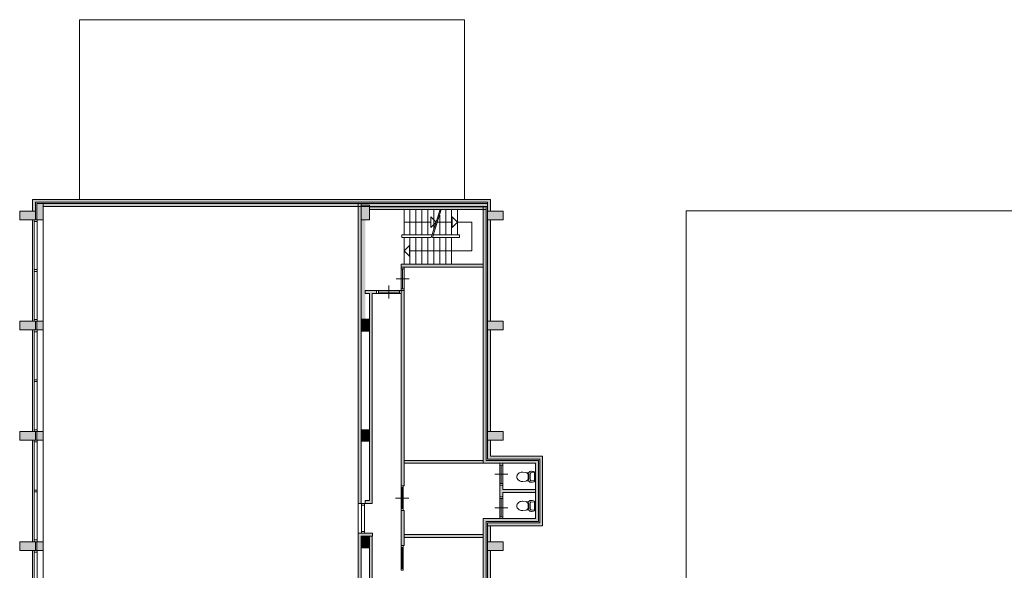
# Model space of a CAD drawing. Header units: millimetres. Extents: x 755778 to 1537169, y 90093 to 392038.
# Tile 109 of 134: x 1145676 to 1183206, y 190287 to 211266. Entities that reach past the tile are written whole.
import ezdxf

# ---------------------------------------------------------------- set-up
doc = ezdxf.new("R2010")
doc.units = ezdxf.units.MM
doc.layers.add('NIV 2OS', color=7, linetype='Continuous')

msp = doc.modelspace()

# ---------------------------------------------------------------- hatches: boundary and pattern name
at = {"layer": 'NIV 2OS', "lineweight": 5}
for points in [[(1163616.2, 204420.7), (1146166.2, 204420.7), (1146166.2, 203975.7), (1146276.2, 203975.7), (1146276.2, 204310.7), (1163506.2, 204310.7), (1163506.2, 203975.7), (1163616.2, 203975.7)], [(1158576.2, 204150.7), (1158576.2, 204260.7), (1146576.2, 204260.7), (1146576.2, 204150.7)], [(1158686.2, 204195.7), (1158686.2, 204259.7), (1158576.2, 204259.7), (1158576.2, 192835.7), (1158686.2, 192835.7)], [(1159006.2, 204135.7), (1159006.2, 204035.7), (1163346.2, 204035.7), (1163346.2, 204135.7)], [(1165336.2, 194365.7), (1165336.2, 192255.7), (1163346.2, 192255.7), (1163346.2, 182625.7), (1163456.2, 182625.7), (1163456.2, 192145.7), (1165446.2, 192145.7), (1165446.2, 194475.7), (1163456.2, 194475.7), (1163456.2, 204135.7), (1163346.2, 204135.7), (1163346.2, 194365.7)], [(1158846.2, 203645.7), (1158686.2, 203645.7), (1158686.2, 199855.7), (1158846.2, 199855.7)], [(1163616.2, 203645.7), (1163506.2, 203645.7), (1163506.2, 199775.7), (1163616.2, 199775.7)], [(1163346.2, 201945.7), (1160216.2, 201945.7), (1160216.2, 201835.7), (1160330.2, 201835.7), (1162276.2, 201835.7), (1162386.2, 201835.7), (1163346.2, 201835.7)], [(1159281.1, 200945.7), (1158846.2, 200945.7), (1158846.2, 200835.7), (1159006.2, 200835.7), (1159006.2, 192945.7), (1158846.2, 192945.7), (1158846.2, 192835.7), (1159116.2, 192835.7), (1159116.2, 192945.7), (1159116.2, 200835.7), (1159281.1, 200835.7)], [(1160215.9, 193510.7), (1160325.9, 193510.7), (1160325.9, 200945.7), (1160215.9, 200945.7)], [(1163616.2, 199445.7), (1163506.2, 199445.7), (1163506.2, 195575.7), (1163616.2, 195575.7)], [(1165606.2, 194635.7), (1163616.2, 194635.7), (1163616.2, 195245.7), (1163506.2, 195245.7), (1163506.2, 194525.7), (1165496.2, 194525.7), (1165496.2, 192095.7), (1163506.2, 192095.7), (1163506.2, 191985.7), (1163616.2, 191985.7), (1165606.2, 191985.7)], [(1160325.9, 194475.7), (1160325.9, 194368.5), (1160325.9, 194365.7), (1163346.2, 194365.7), (1163346.2, 194475.7)], [(1160325.9, 192567.4), (1160215.9, 192567.4), (1160215.9, 191234.3), (1160325.9, 191234.3)], [(1159121.1, 191695.7), (1158576.2, 191695.7), (1158576.2, 182975.7), (1158686.2, 182975.7), (1158686.2, 191585.7), (1159006.2, 191585.7), (1159121.1, 191585.7)], [(1160325.9, 191646.5), (1160325.9, 191536.5), (1163346.2, 191536.5), (1163346.2, 191646.5)], [(1163616.2, 191045.7), (1163506.2, 191045.7), (1163506.2, 187175.7), (1163616.2, 187175.7)]]:
    msp.add_hatch(color=253, dxfattribs=at).paths.add_polyline_path(points)
at = {"layer": 'NIV 2OS', "lineweight": 5, "true_color": 0x9ea0a1}
h = msp.add_hatch(color=253, dxfattribs=at)
h.paths.add_polyline_path([(1146326.2, 204260.7), (1146576.2, 204260.7), (1146576.2, 203645.7), (1146326.2, 203645.7)])
h.paths.add_polyline_path([(1146326.2, 199775.7), (1146326.2, 199445.7), (1146576.2, 199445.7), (1146576.2, 199775.7)])
h.paths.add_polyline_path([(1146326.2, 195575.7), (1146326.2, 195245.7), (1146576.2, 195245.7), (1146576.2, 195575.7)])
h.paths.add_polyline_path([(1146326.2, 191375.7), (1146326.2, 191045.7), (1146576.2, 191045.7), (1146576.2, 191375.7)])
h.paths.add_polyline_path([(1146326.2, 187175.7), (1146326.2, 186845.7), (1146576.2, 186845.7), (1146576.2, 187175.7)])
h.paths.add_polyline_path([(1146576.2, 182480.7), (1146326.2, 182480.7), (1146326.2, 182975.7), (1146576.2, 182975.7)])
h = msp.add_hatch(color=253, dxfattribs=at)
h.paths.add_polyline_path([(1146326.2, 204260.7), (1146576.2, 204260.7), (1146576.2, 203645.7), (1146326.2, 203645.7)])
h.paths.add_polyline_path([(1146326.2, 199775.7), (1146326.2, 199445.7), (1146576.2, 199445.7), (1146576.2, 199775.7)])
h.paths.add_polyline_path([(1146326.2, 195575.7), (1146326.2, 195245.7), (1146576.2, 195245.7), (1146576.2, 195575.7)])
h.paths.add_polyline_path([(1146326.2, 191375.7), (1146326.2, 191045.7), (1146576.2, 191045.7), (1146576.2, 191375.7)])
h.paths.add_polyline_path([(1146326.2, 187175.7), (1146326.2, 186845.7), (1146576.2, 186845.7), (1146576.2, 187175.7)])
h.paths.add_polyline_path([(1146576.2, 182480.7), (1146326.2, 182480.7), (1146326.2, 182975.7), (1146576.2, 182975.7)])
msp.add_hatch(color=253, dxfattribs=at).paths.add_polyline_path([(1163506.2, 204260.7), (1146576.2, 204260.7), (1146576.2, 204150.7), (1163506.2, 204150.7)], flags=17)
for points in [[(1158686.2, 203645.7), (1158686.2, 204195.7), (1159006.2, 204195.7), (1159006.2, 203645.7)], [(1158686.2, 199400.7), (1158686.2, 199855.7), (1159006.2, 199855.7), (1159006.2, 199400.7)], [(1158686.2, 195200.7), (1158686.2, 195640.7), (1159006.2, 195640.7), (1159006.2, 195200.7)], [(1164106.2, 195575.7), (1163506.2, 195575.7), (1163506.2, 195245.7), (1164106.2, 195245.7)], [(1158686.2, 191145.7), (1158686.2, 191585.7), (1159006.2, 191585.7), (1159006.2, 191145.7)], [(1164106.2, 191375.7), (1163506.2, 191375.7), (1163506.2, 191045.7), (1164106.2, 191045.7)]]:
    msp.add_hatch(color=253, dxfattribs=at).paths.add_polyline_path(points)
h = msp.add_hatch(color=253, dxfattribs=at)
h.paths.add_polyline_path([(1145676.2, 203645.7), (1145676.2, 203975.7), (1146276.2, 203975.7), (1146276.2, 203645.7)])
h.paths.add_polyline_path([(1145676.2, 199445.7), (1145676.2, 199775.7), (1146276.2, 199775.7), (1146276.2, 199445.7)])
h.paths.add_polyline_path([(1145676.2, 195245.7), (1145676.2, 195575.7), (1146276.2, 195575.7), (1146276.2, 195245.7)])
h.paths.add_polyline_path([(1145676.2, 191045.7), (1145676.2, 191375.7), (1146276.2, 191375.7), (1146276.2, 191045.7)])
h.paths.add_polyline_path([(1145676.2, 186845.7), (1145676.2, 187175.7), (1146276.2, 187175.7), (1146276.2, 186845.7)])
h.paths.add_polyline_path([(1145676.2, 182645.7), (1145676.2, 182975.7), (1146276.2, 182975.7), (1146276.2, 182645.7)])
h = msp.add_hatch(color=253, dxfattribs=at)
h.paths.add_polyline_path([(1164106.2, 203645.7), (1164106.2, 203975.7), (1163506.2, 203975.7), (1163506.2, 203645.7)])
h.paths.add_polyline_path([(1164106.2, 199445.7), (1164106.2, 199775.7), (1163506.2, 199775.7), (1163506.2, 199445.7)])
at = {"layer": 'NIV 2OS', "lineweight": 5}
for points in [[(1165336.2, 193365.4), (1164086.2, 193365.4), (1164086.2, 193531.7), (1163976.2, 193531.7), (1163976.2, 193089.7), (1164086.2, 193089.7), (1164086.2, 193255.4), (1165336.2, 193255.4)], [(1163506.2, 191375.7), (1163616.2, 191375.7), (1163616.2, 191985.7), (1163506.2, 191985.7)], [(1159116.2, 191585.7), (1159006.2, 191585.7), (1159006.2, 191145.7), (1159006.2, 185135.7), (1159116.2, 185135.7)]]:
    msp.add_hatch(color=253, dxfattribs=at).paths.add_polyline_path(points, flags=17)

# ---------------------------------------------------------------- linework, layer by layer
at = {"layer": 'NIV 2OS', "color": 253, "lineweight": 5, "true_color": 0x9ea0a1}
for p, q in [((1162636.2, 211265.7), (1147951.2, 211265.7)), ((1147951.2, 211265.7), (1147951.2, 204420.7)), ((1162636.2, 204420.7), (1162636.2, 211265.7)), ((1163616.2, 204420.7), (1146166.2, 204420.7)), ((1146166.2, 204420.7), (1146166.2, 203975.7)), ((1146276.2, 204310.7), (1163506.2, 204310.7)), ((1146276.2, 203975.7), (1146276.2, 204310.7)), ((1146326.2, 204260.7), (1146576.2, 204260.7)), ((1146326.2, 203645.7), (1146326.2, 204260.7)), ((1146326.2, 204260.7), (1146576.2, 204260.7)), ((1146326.2, 203645.7), (1146326.2, 204260.7)), ((1146576.2, 204150.7), (1146576.2, 204260.7)), ((1146576.2, 204260.7), (1158576.2, 204260.7)), ((1146576.2, 204260.7), (1163506.2, 204260.7)), ((1146576.2, 204260.7), (1146576.2, 203645.7)), ((1146576.2, 204260.7), (1146576.2, 203645.7)), ((1158686.2, 204259.7), (1158576.2, 204259.7)), ((1158576.2, 204259.7), (1158576.2, 192835.7)), ((1158686.2, 192835.7), (1158686.2, 204259.7)), ((1158686.2, 203645.7), (1158686.2, 204195.7)), ((1158686.2, 204195.7), (1159006.2, 204195.7)), ((1159006.2, 204195.7), (1159006.2, 203645.7)), ((1163506.2, 204310.7), (1163506.2, 203975.7)), ((1163616.2, 203975.7), (1163616.2, 204420.7)), ((1145676.2, 203645.7), (1145676.2, 203975.7)), ((1145676.2, 203975.7), (1146276.2, 203975.7)), ((1146166.2, 203975.7), (1146276.2, 203975.7)), ((1146276.2, 203975.7), (1146276.2, 203645.7)), ((1158576.2, 204150.7), (1146576.2, 204150.7)), ((1163506.2, 204150.7), (1146576.2, 204150.7)), ((1163456.2, 204135.7), (1159006.2, 204135.7)), ((1163456.2, 204035.7), (1159006.2, 204035.7)), ((1160326.2, 204035.7), (1160326.2, 203068.2)), ((1160552.9, 204035.7), (1160552.9, 203068.2)), ((1160779.5, 204035.7), (1160779.5, 203068.2)), ((1161006.2, 204035.7), (1161006.2, 203068.2)), ((1161232.9, 204035.7), (1161232.9, 203068.2)), ((1161366.4, 202968.2), (1161703.4, 204035.7)), ((1161405.4, 202968.2), (1161742.4, 204035.7)), ((1161459.5, 204035.7), (1161459.5, 203313.6)), ((1161686.2, 203824.4), (1161686.2, 203068.2)), ((1161912.9, 204035.7), (1161912.9, 203068.2)), ((1162139.5, 204035.7), (1162139.5, 203068.2)), ((1162366.2, 204035.7), (1162366.2, 203068.2)), ((1163456.2, 204135.7), (1163346.2, 204135.7)), ((1163346.2, 204135.7), (1163346.2, 194365.7)), ((1163456.2, 194475.7), (1163456.2, 204135.7)), ((1163506.2, 203975.7), (1163616.2, 203975.7)), ((1164106.2, 203975.7), (1163506.2, 203975.7)), ((1163506.2, 203975.7), (1163506.2, 203645.7)), ((1164106.2, 203645.7), (1164106.2, 203975.7)), ((1223616.2, 203980.7), (1171076.2, 203980.7)), ((1171076.2, 203980.7), (1171076.2, 182785.7)), ((1146276.2, 203645.7), (1145676.2, 203645.7)), ((1146166.2, 203645.7), (1146166.2, 199775.7)), ((1146222.2, 201744.2), (1146222.2, 203578.7)), ((1146576.2, 203645.7), (1146326.2, 203645.7)), ((1146576.2, 203645.7), (1146326.2, 203645.7)), ((1146336.2, 203578.7), (1146336.2, 201744.2)), ((1146576.2, 199775.7), (1146576.2, 203645.7)), ((1159006.2, 203645.7), (1158686.2, 203645.7)), ((1160326.2, 203552), (1161350.7, 203552)), ((1161350.7, 203352), (1161350.7, 203752)), ((1161350.7, 203752), (1161550.7, 203552)), ((1161550.7, 203552), (1161350.7, 203352)), ((1161589.7, 203552), (1162166.2, 203552)), ((1162166.2, 203352), (1162166.2, 203752)), ((1162166.2, 203752), (1162366.2, 203552)), ((1162366.2, 203552), (1162166.2, 203352)), ((1162366.2, 203552), (1162916, 203552)), ((1162916, 203552), (1162916, 202457)), ((1163506.2, 203645.7), (1164106.2, 203645.7)), ((1163506.2, 203645.7), (1163506.2, 199775.7)), ((1163616.2, 203645.7), (1163506.2, 203645.7)), ((1163616.2, 199775.7), (1163616.2, 203645.7)), ((1161388.9, 203068.2), (1160246.2, 203068.2)), ((1160246.2, 203068.2), (1160246.2, 202968.2)), ((1161437, 203068.2), (1162446.2, 203068.2)), ((1162446.2, 203068.2), (1162446.2, 202968.2)), ((1160246.2, 202968.2), (1161362.3, 202968.2)), ((1160326.2, 202968.2), (1160326.2, 201945.7)), ((1160552.9, 202968.2), (1160552.9, 201945.7)), ((1160779.5, 202968.2), (1160779.5, 201945.7)), ((1161006.2, 202968.2), (1161006.2, 201945.7)), ((1161232.9, 202968.2), (1161232.9, 201945.7)), ((1162446.2, 202968.2), (1161405.4, 202968.2)), ((1161459.5, 202968.2), (1161459.5, 201945.7)), ((1161686.2, 202968.2), (1161686.2, 201945.7)), ((1161912.9, 202968.2), (1161912.9, 201945.7)), ((1162139.5, 202968.2), (1162139.5, 201945.7)), ((1160334.2, 202457), (1160534.2, 202657)), ((1160534.2, 202257), (1160334.2, 202457)), ((1160534.2, 202657), (1160534.2, 202257)), ((1162916, 202457), (1160534.2, 202457)), ((1163346.2, 201945.7), (1160216.2, 201945.7)), ((1160216.2, 201945.7), (1160216.2, 201835.7)), ((1163346.2, 201835.7), (1163346.2, 201945.7)), ((1146222.2, 199842.7), (1146222.2, 201677.2)), ((1146336.2, 201677.2), (1146336.2, 199842.7)), ((1160216.2, 201835.7), (1162276.2, 201835.7)), ((1160216.2, 201768.7), (1160216.2, 201012.7)), ((1160273.2, 201768.7), (1160273.2, 201012.7)), ((1160330.2, 201768.7), (1160330.2, 201012.7)), ((1162276.2, 201835.7), (1162386.2, 201835.7)), ((1162386.2, 201835.7), (1163346.2, 201835.7)), ((1160023.2, 201390.7), (1160523.2, 201390.7)), ((1159281.1, 200945.7), (1158846.2, 200945.7)), ((1158846.2, 200945.7), (1158846.2, 200835.7)), ((1158846.2, 200835.7), (1159006.2, 200835.7)), ((1159006.2, 200835.7), (1159006.2, 192945.7)), ((1159116.2, 192945.7), (1159116.2, 200835.7)), ((1159116.2, 200835.7), (1159281.1, 200835.7)), ((1159281.1, 200835.7), (1159281.1, 200945.7)), ((1159348.8, 200946.5), (1160148.8, 200946.5)), ((1160148.8, 200889.5), (1159348.8, 200889.5)), ((1159348.8, 200832.5), (1160148.8, 200832.5)), ((1159748.8, 200639.5), (1159748.8, 201139.5)), ((1160325.9, 200945.9), (1160215.9, 200945.9)), ((1160215.9, 200945.9), (1160215.9, 193510.7)), ((1160325.9, 193510.7), (1160325.9, 200945.9)), ((1145676.2, 199445.7), (1145676.2, 199775.7)), ((1145676.2, 199775.7), (1146276.2, 199775.7)), ((1146276.2, 199775.7), (1146276.2, 199445.7)), ((1146326.2, 199775.7), (1146326.2, 199445.7)), ((1146576.2, 199775.7), (1146326.2, 199775.7)), ((1146576.2, 199445.7), (1146576.2, 199775.7)), ((1158686.2, 199400.7), (1158686.2, 199855.7)), ((1158686.2, 199855.7), (1159006.2, 199855.7)), ((1159006.2, 199855.7), (1159006.2, 199400.7)), ((1164106.2, 199775.7), (1163506.2, 199775.7)), ((1163506.2, 199775.7), (1163506.2, 199445.7)), ((1163506.2, 199775.7), (1163616.2, 199775.7)), ((1164106.2, 199445.7), (1164106.2, 199775.7)), ((1146276.2, 199445.7), (1145676.2, 199445.7)), ((1146166.2, 199445.7), (1146166.2, 195575.7)), ((1146222.2, 197544.2), (1146222.2, 199378.7)), ((1146326.2, 199445.7), (1146576.2, 199445.7)), ((1146336.2, 199378.7), (1146336.2, 197544.2)), ((1146576.2, 195575.7), (1146576.2, 199445.7)), ((1159006.2, 199400.7), (1158686.2, 199400.7)), ((1163506.2, 199445.7), (1164106.2, 199445.7)), ((1163506.2, 199445.7), (1163506.2, 195575.7)), ((1163616.2, 199445.7), (1163506.2, 199445.7)), ((1163616.2, 195575.7), (1163616.2, 199445.7)), ((1146222.2, 195642.7), (1146222.2, 197477.2)), ((1146336.2, 197477.2), (1146336.2, 195642.7)), ((1145676.2, 195245.7), (1145676.2, 195575.7)), ((1145676.2, 195575.7), (1146276.2, 195575.7)), ((1146276.2, 195575.7), (1146276.2, 195245.7)), ((1146326.2, 195575.7), (1146326.2, 195245.7)), ((1146576.2, 195575.7), (1146326.2, 195575.7)), ((1146576.2, 195245.7), (1146576.2, 195575.7)), ((1158686.2, 195200.7), (1158686.2, 195640.7)), ((1158686.2, 195640.7), (1159006.2, 195640.7)), ((1159006.2, 195640.7), (1159006.2, 195200.7)), ((1163506.2, 195575.7), (1163616.2, 195575.7)), ((1164106.2, 195575.7), (1163506.2, 195575.7)), ((1163506.2, 195575.7), (1163506.2, 195245.7)), ((1164106.2, 195245.7), (1164106.2, 195575.7)), ((1146276.2, 195245.7), (1145676.2, 195245.7)), ((1146166.2, 195245.7), (1146166.2, 191375.7)), ((1146222.2, 193344.2), (1146222.2, 195178.7)), ((1146326.2, 195245.7), (1146576.2, 195245.7)), ((1146336.2, 195178.7), (1146336.2, 193344.2)), ((1146576.2, 191375.7), (1146576.2, 195245.7)), ((1159006.2, 195200.7), (1158686.2, 195200.7)), ((1163506.2, 195245.7), (1163506.2, 194525.7)), ((1163616.2, 195245.7), (1163506.2, 195245.7)), ((1163506.2, 195245.7), (1164106.2, 195245.7)), ((1163616.2, 194635.7), (1163616.2, 195245.7)), ((1163346.2, 194475.7), (1160325.9, 194475.7)), ((1160325.9, 194475.7), (1160325.9, 194368.5)), ((1163346.2, 194365.7), (1163346.2, 194475.7)), ((1165446.2, 194475.7), (1163456.2, 194475.7)), ((1163506.2, 194525.7), (1165496.2, 194525.7)), ((1165606.2, 194635.7), (1163616.2, 194635.7)), ((1165446.2, 192145.7), (1165446.2, 194475.7)), ((1165496.2, 194525.7), (1165496.2, 192095.7)), ((1165606.2, 191985.7), (1165606.2, 194635.7)), ((1160325.9, 194368.5), (1160325.9, 194365.7)), ((1160325.9, 194365.7), (1163346.2, 194365.7)), ((1163346.2, 194365.7), (1165336.2, 194365.7)), ((1163974.2, 194298.7), (1163974.2, 193598.7)), ((1164031.2, 194298.7), (1164031.2, 193598.7)), ((1164088.2, 194298.7), (1164088.2, 193598.7)), ((1165336.2, 194365.7), (1165336.2, 192255.7)), ((1163781.2, 193948.7), (1164281.2, 193948.7)), ((1160214, 193440.5), (1160214, 193510.5)), ((1160214, 193510.5), (1160294, 193510.5)), ((1160294, 193440.5), (1160214, 193440.5)), ((1160214, 193440.5), (1160214, 192640.5)), ((1160215.9, 193510.7), (1160325.9, 193510.7)), ((1160254, 193440.5), (1160254, 192640.5)), ((1160294, 193510.5), (1160294, 193440.5)), ((1160294, 193440.5), (1160294, 192640.5)), ((1164086.2, 193531.7), (1163976.2, 193531.7)), ((1163976.2, 193531.7), (1163976.2, 193089.7)), ((1164086.2, 193365.4), (1164086.2, 193531.7)), ((1165336.2, 193365.4), (1164086.2, 193365.4)), ((1165336.2, 193255.4), (1165336.2, 193365.4)), ((1146222.2, 191442.7), (1146222.2, 193277.2)), ((1146336.2, 193277.2), (1146336.2, 191442.7)), ((1159006.2, 192945.7), (1158846.2, 192945.7)), ((1158846.2, 192945.7), (1158846.2, 192835.7)), ((1159116.2, 192835.7), (1159116.2, 192945.7)), ((1160004, 193040.5), (1160504, 193040.5)), ((1163974.2, 193022.7), (1163974.2, 192322.7)), ((1163976.2, 193089.7), (1164086.2, 193089.7)), ((1164031.2, 193022.7), (1164031.2, 192322.7)), ((1164086.2, 193089.7), (1164086.2, 193255.4)), ((1164086.2, 193255.4), (1165336.2, 193255.4)), ((1164088.2, 193022.7), (1164088.2, 192322.7)), ((1158576.2, 192835.7), (1158686.2, 192835.7)), ((1158576.2, 192835.7), (1158576.2, 191695.7)), ((1158709.2, 192768.7), (1158709.2, 191762.7)), ((1158823.2, 192768.7), (1158823.2, 191762.7)), ((1158846.2, 192835.7), (1159116.2, 192835.7)), ((1160214, 192570.5), (1160214, 192640.5)), ((1160214, 192640.5), (1160294, 192640.5)), ((1160294, 192570.5), (1160214, 192570.5)), ((1160325.9, 192567.4), (1160215.9, 192567.4)), ((1160215.9, 192567.4), (1160215.9, 191234.3)), ((1160294, 192640.5), (1160294, 192570.5)), ((1160325.9, 191234.3), (1160325.9, 192567.4)), ((1163781.2, 192672.7), (1164281.2, 192672.7)), ((1165336.2, 192255.7), (1163346.2, 192255.7)), ((1163346.2, 192255.7), (1163346.2, 182625.7)), ((1163456.2, 182625.7), (1163456.2, 192145.7)), ((1163456.2, 192145.7), (1165446.2, 192145.7)), ((1165496.2, 192095.7), (1163506.2, 192095.7)), ((1163506.2, 192095.7), (1163506.2, 191985.7)), ((1163616.2, 191985.7), (1163506.2, 191985.7)), ((1163506.2, 191985.7), (1163506.2, 191375.7)), ((1163506.2, 191985.7), (1165606.2, 191985.7)), ((1163616.2, 191375.7), (1163616.2, 191985.7)), ((1159121.1, 191695.7), (1158576.2, 191695.7)), ((1158576.2, 191695.7), (1158576.2, 182975.7)), ((1158686.2, 191145.7), (1158686.2, 191585.7)), ((1158686.2, 191585.7), (1159006.2, 191585.7)), ((1158686.2, 182975.7), (1158686.2, 191585.7)), ((1158686.2, 191585.7), (1159121.1, 191585.7)), ((1159006.2, 191585.7), (1159006.2, 191145.7)), ((1159116.2, 191585.7), (1159006.2, 191585.7)), ((1159006.2, 191585.7), (1159006.2, 185135.7)), ((1159116.2, 185135.7), (1159116.2, 191585.7)), ((1159121.1, 191585.7), (1159121.1, 191695.7)), ((1163346.2, 191646.5), (1160325.9, 191646.5)), ((1160325.9, 191646.5), (1160325.9, 191536.5)), ((1160325.9, 191536.5), (1163346.2, 191536.5)), ((1163346.2, 191536.5), (1163346.2, 191646.5)), ((1145676.2, 191045.7), (1145676.2, 191375.7)), ((1145676.2, 191375.7), (1146276.2, 191375.7)), ((1146276.2, 191045.7), (1145676.2, 191045.7)), ((1146166.2, 191045.7), (1146166.2, 187175.7)), ((1146276.2, 191375.7), (1146276.2, 191045.7)), ((1146326.2, 191375.7), (1146326.2, 191045.7)), ((1146576.2, 191375.7), (1146326.2, 191375.7)), ((1146326.2, 191045.7), (1146576.2, 191045.7)), ((1146576.2, 191045.7), (1146576.2, 191375.7)), ((1146576.2, 187175.7), (1146576.2, 191045.7)), ((1159006.2, 191145.7), (1158686.2, 191145.7)), ((1160214, 191158.4), (1160214, 191228.4)), ((1160214, 191228.4), (1160294, 191228.4)), ((1160294, 191158.4), (1160214, 191158.4)), ((1160214, 191158.4), (1160214, 190358.4)), ((1160215.9, 191234.3), (1160325.9, 191234.3)), ((1160254, 191158.4), (1160254, 190358.4)), ((1160294, 191228.4), (1160294, 191158.4)), ((1160294, 191158.4), (1160294, 190358.4)), ((1163506.2, 191375.7), (1163616.2, 191375.7)), ((1164106.2, 191375.7), (1163506.2, 191375.7)), ((1163506.2, 191375.7), (1163506.2, 191045.7)), ((1163506.2, 191045.7), (1163506.2, 187175.7)), ((1163616.2, 191045.7), (1163506.2, 191045.7)), ((1163506.2, 191045.7), (1164106.2, 191045.7)), ((1163616.2, 187175.7), (1163616.2, 191045.7)), ((1164106.2, 191045.7), (1164106.2, 191375.7)), ((1146222.2, 189144.2), (1146222.2, 190978.7)), ((1146336.2, 190978.7), (1146336.2, 189144.2)), ((1160214, 190288.4), (1160214, 190358.4)), ((1160214, 190358.4), (1160294, 190358.4)), ((1160294, 190288.4), (1160214, 190288.4)), ((1160294, 190358.4), (1160294, 190288.4))]:
    msp.add_line(p, q, dxfattribs=at)
at = {"layer": 'NIV 2OS', "color": 253, "linetype": 'ByBlock', "lineweight": 5, "true_color": 0x9ea0a1}
for p, q in [((1146222.2, 203645.7), (1146222.2, 203578.7)), ((1146336.2, 203645.7), (1146222.2, 203645.7)), ((1146336.2, 203578.7), (1146222.2, 203578.7)), ((1146336.2, 203578.7), (1146336.2, 203645.7)), ((1146222.2, 201744.2), (1146222.2, 201677.2)), ((1146336.2, 201744.2), (1146222.2, 201744.2)), ((1146336.2, 201677.2), (1146222.2, 201677.2)), ((1146336.2, 201677.2), (1146336.2, 201744.2)), ((1160216.2, 201835.7), (1160216.2, 201768.7)), ((1160330.2, 201835.7), (1160216.2, 201835.7)), ((1160330.2, 201768.7), (1160216.2, 201768.7)), ((1160330.2, 201768.7), (1160330.2, 201835.7)), ((1159348.8, 200946.5), (1159281.8, 200946.5)), ((1159281.8, 200946.5), (1159281.8, 200832.5)), ((1159281.8, 200832.5), (1159348.8, 200832.5)), ((1159348.8, 200946.5), (1159348.8, 200832.5)), ((1160215.8, 200946.5), (1160148.8, 200946.5)), ((1160148.8, 200946.5), (1160148.8, 200832.5)), ((1160148.8, 200832.5), (1160215.8, 200832.5)), ((1160215.8, 200946.5), (1160215.8, 200832.5)), ((1160216.2, 201012.7), (1160216.2, 200945.7)), ((1160330.2, 201012.7), (1160216.2, 201012.7)), ((1160330.2, 200945.7), (1160216.2, 200945.7)), ((1160330.2, 200945.7), (1160330.2, 201012.7)), ((1146222.2, 199842.7), (1146222.2, 199775.7)), ((1146336.2, 199842.7), (1146222.2, 199842.7)), ((1146336.2, 199775.7), (1146222.2, 199775.7)), ((1146336.2, 199775.7), (1146336.2, 199842.7)), ((1146222.2, 199445.7), (1146222.2, 199378.7)), ((1146336.2, 199445.7), (1146222.2, 199445.7)), ((1146336.2, 199378.7), (1146222.2, 199378.7)), ((1146336.2, 199378.7), (1146336.2, 199445.7)), ((1146222.2, 197544.2), (1146222.2, 197477.2)), ((1146336.2, 197544.2), (1146222.2, 197544.2)), ((1146336.2, 197477.2), (1146222.2, 197477.2)), ((1146336.2, 197477.2), (1146336.2, 197544.2)), ((1146222.2, 195642.7), (1146222.2, 195575.7)), ((1146336.2, 195642.7), (1146222.2, 195642.7)), ((1146336.2, 195575.7), (1146222.2, 195575.7)), ((1146336.2, 195575.7), (1146336.2, 195642.7)), ((1146222.2, 195245.7), (1146222.2, 195178.7)), ((1146336.2, 195245.7), (1146222.2, 195245.7)), ((1146336.2, 195178.7), (1146222.2, 195178.7)), ((1146336.2, 195178.7), (1146336.2, 195245.7)), ((1163974.2, 194365.7), (1163974.2, 194298.7)), ((1164088.2, 194365.7), (1163974.2, 194365.7)), ((1164088.2, 194298.7), (1163974.2, 194298.7)), ((1164088.2, 194298.7), (1164088.2, 194365.7)), ((1165296, 194036), (1165296, 193663)), ((1165082, 194004.7), (1164851.2, 194026.6)), ((1165082, 193695.5), (1164851.2, 193673.6)), ((1165052, 193948), (1164991.9, 194009.9)), ((1165052, 193752.2), (1164991.9, 193690.3)), ((1165052, 193752.2), (1165052, 193948)), ((1165082, 193710.4), (1165082, 193988.6)), ((1165170.5, 194007.1), (1165296, 193996.2)), ((1165170.5, 193691.9), (1165296, 193702.9)), ((1146222.2, 193344.2), (1146222.2, 193277.2)), ((1146336.2, 193344.2), (1146222.2, 193344.2)), ((1146336.2, 193277.2), (1146336.2, 193344.2)), ((1163974.2, 193598.7), (1163974.2, 193531.7)), ((1164088.2, 193598.7), (1163974.2, 193598.7)), ((1164088.2, 193531.7), (1163974.2, 193531.7)), ((1164088.2, 193531.7), (1164088.2, 193598.7)), ((1146336.2, 193277.2), (1146222.2, 193277.2)), ((1163974.2, 193089.7), (1163974.2, 193022.7)), ((1164088.2, 193089.7), (1163974.2, 193089.7)), ((1164088.2, 193022.7), (1163974.2, 193022.7)), ((1164088.2, 193022.7), (1164088.2, 193089.7)), ((1165082, 192894.3), (1164851.2, 192916.2)), ((1165296, 192925.6), (1165296, 192552.7)), ((1158709.2, 192835.7), (1158709.2, 192768.7)), ((1158823.2, 192835.7), (1158709.2, 192835.7)), ((1158823.2, 192768.7), (1158709.2, 192768.7)), ((1158823.2, 192768.7), (1158823.2, 192835.7)), ((1165082, 192585.2), (1164851.2, 192563.3)), ((1165052, 192837.6), (1164991.9, 192899.5)), ((1165052, 192641.9), (1164991.9, 192579.9)), ((1165052, 192641.9), (1165052, 192837.6)), ((1165082, 192600), (1165082, 192878.3)), ((1165170.5, 192896.7), (1165296, 192885.8)), ((1165170.5, 192581.6), (1165296, 192592.5)), ((1163974.2, 192322.7), (1163974.2, 192255.7)), ((1164088.2, 192322.7), (1163974.2, 192322.7)), ((1164088.2, 192255.7), (1163974.2, 192255.7)), ((1164088.2, 192255.7), (1164088.2, 192322.7)), ((1146222.2, 191442.7), (1146222.2, 191375.7)), ((1146336.2, 191442.7), (1146222.2, 191442.7)), ((1146336.2, 191375.7), (1146336.2, 191442.7)), ((1158709.2, 191762.7), (1158709.2, 191695.7)), ((1158823.2, 191762.7), (1158709.2, 191762.7)), ((1158823.2, 191695.7), (1158709.2, 191695.7)), ((1158823.2, 191695.7), (1158823.2, 191762.7)), ((1146336.2, 191375.7), (1146222.2, 191375.7)), ((1146222.2, 191045.7), (1146222.2, 190978.7)), ((1146336.2, 191045.7), (1146222.2, 191045.7)), ((1146336.2, 190978.7), (1146336.2, 191045.7)), ((1146336.2, 190978.7), (1146222.2, 190978.7))]:
    msp.add_line(p, q, dxfattribs=at)
for centre, radius, start, end in [((1165152.9, 193988.6), 70.9, 90, 180), ((1165153, 193613), 446.6, 71.32403, 90.01159), ((1164783.4, 193850.1), 156.3, 154.72196, 180), ((1164783.4, 193850.1), 156.3, 180, 205.27804), ((1164805.7, 193839.6), 181, 131.25548, 154.72196), ((1164805.7, 193860.6), 181, 205.27804, 228.74452), ((1164820.1, 193823.1), 202.8, 109.96738, 131.25548), ((1164820.1, 193877.1), 202.8, 228.74452, 250.03262), ((1164829.5, 193797.4), 230.2, 90, 109.96738), ((1164829.5, 193902.8), 230.2, 250.03262, 270), ((1164829.5, 193797.4), 230.2, 84.57812, 90), ((1164829.5, 193902.8), 230.2, 270, 275.42188), ((1165152.9, 193710.4), 70.9, 180, 270), ((1165842.9, 193849.5), 707.8, 168.49957, 191.50043), ((1165169.4, 193986.5), 20.6, 86.89039, 168.49957), ((1165169.4, 193712.5), 20.6, 191.50043, 273.10961), ((1165153, 194086.1), 446.6, 269.98841, 288.67597), ((1164829.5, 192687), 230.2, 90, 109.96738), ((1164829.5, 192687), 230.2, 84.57812, 90), ((1165152.9, 192878.3), 70.9, 90, 180), ((1165153, 192502.6), 446.6, 71.32403, 90.01159), ((1164783.4, 192739.7), 156.3, 154.72196, 180), ((1164783.4, 192739.7), 156.3, 180, 205.27804), ((1164805.7, 192729.2), 181, 131.25548, 154.72196), ((1164805.7, 192750.3), 181, 205.27804, 228.74452), ((1164820.1, 192712.8), 202.8, 109.96738, 131.25548), ((1164820.1, 192766.7), 202.8, 228.74452, 250.03262), ((1164829.5, 192792.4), 230.2, 250.03262, 270), ((1164829.5, 192792.4), 230.2, 270, 275.42188), ((1165152.9, 192600), 70.9, 180, 270), ((1165842.9, 192739.2), 707.8, 168.49957, 191.50043), ((1165169.4, 192876.2), 20.6, 86.89039, 168.49957), ((1165169.4, 192602.1), 20.6, 191.50043, 273.10961), ((1165153, 192975.7), 446.6, 269.98841, 288.67597)]:
    msp.add_arc(centre, radius, start, end, dxfattribs=at)

doc.saveas('drawing.dxf')
